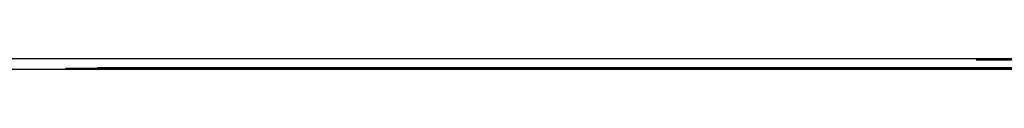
# Model space of a CAD drawing. Extents: x 7.6 to 27.1, y 2.7 to 20.5.
# Tile 89 of 136: x 24.318047 to 24.365979, y 11.94297 to 11.943476. Entities that reach past the tile are written whole.
import ezdxf

# ---------------------------------------------------------------- set-up
doc = ezdxf.new("R2010")
doc.units = 0
doc.layers.get('0').update_dxf_attribs({"linetype": 'CONTINUOUS'})

msp = doc.modelspace()

# ---------------------------------------------------------------- linework, layer by layer
at = {"color": 7, "linetype": 'CONTINUOUS'}
for p, q in [((24.321836, 11.943051), (24.408641, 11.943051)), ((24.321836, 11.943044), (24.321836, 11.943051)), ((24.321836, 11.943044), (24.321836, 11.943044)), ((24.321846, 11.943034), (24.408973, 11.943034)), ((24.321846, 11.943031), (24.321846, 11.943034)), ((24.408973, 11.943031), (24.321846, 11.943031)), ((24.321846, 11.943028), (24.408537, 11.943022)), ((24.321846, 11.943026), (24.321846, 11.943028)), ((24.347155, 11.943024), (24.321846, 11.943026)), ((24.408537, 11.943019), (24.321846, 11.943013)), ((24.321846, 11.943015), (24.347155, 11.943017)), ((24.321846, 11.943013), (24.321846, 11.943015)), ((24.322075, 11.942997), (24.322075, 11.942999)), ((24.322075, 11.942999), (24.330594, 11.942999)), ((24.367282, 11.942997), (24.322075, 11.942997)), ((24.329187, 11.943003), (24.329187, 11.942999)), ((24.330268, 11.943048), (24.400209, 11.943048)), ((24.330268, 11.943048), (24.330268, 11.943039)), ((24.330594, 11.942997), (24.330594, 11.942999)), ((24.337012, 11.94301), (24.337012, 11.943007)), ((24.342104, 11.943038), (24.342104, 11.94304)), ((24.342308, 11.942999), (24.342308, 11.942997)), ((24.347155, 11.943017), (24.347155, 11.943024)), ((24.347155, 11.943015), (24.347155, 11.943017)), ((24.355883, 11.943024), (24.400828, 11.943021)), ((24.355883, 11.943018), (24.355883, 11.943024)), ((24.400828, 11.943021), (24.355883, 11.943018)), ((24.355883, 11.943015), (24.355883, 11.943018)), ((24.358625, 11.943004), (24.367282, 11.943004)), ((24.358625, 11.942999), (24.358625, 11.943004)), ((24.358625, 11.942999), (24.358625, 11.942997))]:
    msp.add_line(p, q, dxfattribs=at)
at = {"color": 7, "linetype": 'CONTINUOUS', "flags": 128}
for points in [[(24.385678, 11.94342), (24.377338, 11.943421), (24.370556, 11.943422), (24.366137, 11.943424), (24.364603, 11.943426), (24.366137, 11.943429), (24.370556, 11.943431), (24.373356, 11.943431)], [(24.330594, 11.942999), (24.32562, 11.943), (24.322092, 11.943001), (24.320285, 11.943003), (24.320342, 11.943005), (24.322259, 11.943007), (24.325884, 11.943008), (24.330934, 11.943009), (24.337012, 11.94301)], [(24.341419, 11.943008), (24.336442, 11.943007), (24.332471, 11.943006), (24.329959, 11.943005), (24.329194, 11.943003), (24.330262, 11.943002), (24.333043, 11.943001), (24.337217, 11.943), (24.342308, 11.942999)], [(24.389789, 11.943038), (24.383713, 11.943037), (24.377584, 11.943037), (24.37142, 11.943037), (24.365239, 11.943037), (24.359057, 11.943037), (24.352893, 11.943037), (24.346764, 11.943037), (24.340688, 11.943038)], [(24.389685, 11.943008), (24.383733, 11.943008), (24.377708, 11.943008), (24.371636, 11.943008), (24.36554, 11.943008), (24.359445, 11.943008), (24.353377, 11.943008), (24.34736, 11.943008), (24.341419, 11.943008)], [(24.388374, 11.94304), (24.382643, 11.94304), (24.376867, 11.94304), (24.371061, 11.94304), (24.365239, 11.94304), (24.359417, 11.94304), (24.35361, 11.94304), (24.347834, 11.94304), (24.342104, 11.94304)], [(24.342308, 11.942999), (24.344316, 11.942999), (24.346338, 11.942999), (24.348372, 11.942999), (24.350414, 11.942999), (24.352463, 11.942999), (24.354517, 11.942999), (24.356571, 11.942999), (24.358625, 11.942999)]]:
    msp.add_lwpolyline(points, dxfattribs=at)
at = {"color": 7}
for points in [[(24.3303, 11.943, 0), (24.3303, 11.943, 0), (24.3303, 11.943, 0), (24.3303, 11.943, 0), (24.3303, 11.943, 0), (24.3303, 11.943, 0), (24.3303, 11.943, 0), (24.3303, 11.943, 0), (24.3303, 11.943, 0), (24.3303, 11.943, 0), (24.3303, 11.943, 0), (24.3303, 11.943, 0), (24.3303, 11.943, 0), (24.3303, 11.943, 0), (24.3303, 11.943, 0), (24.3303, 11.943, 0), (24.3303, 11.943, 0), (24.3303, 11.943, 0), (24.3303, 11.943, 0), (24.3303, 11.943, 0), (24.3303, 11.943, 0), (24.3303, 11.943, 0), (24.3303, 11.943, 0), (24.3303, 11.943, 0), (24.3303, 11.943, 0), (24.3303, 11.943, 0), (24.3303, 11.943, 0), (24.3303, 11.943, 0), (24.3303, 11.943, 0), (24.3303, 11.943, 0), (24.3303, 11.943, 0), (24.3303, 11.943, 0), (24.3303, 11.943, 0), (24.3303, 11.943, 0), (24.3303, 11.943, 0), (24.3303, 11.943, 0), (24.3303, 11.943, 0), (24.3303, 11.943, 0), (24.3303, 11.943, 0), (24.3303, 11.943, 0), (24.3303, 11.943, 0), (24.3303, 11.943, 0), (24.3303, 11.943, 0), (24.3303, 11.943, 0), (24.3303, 11.943, 0), (24.3303, 11.943, 0), (24.3303, 11.943, 0), (24.3303, 11.943, 0), (24.3303, 11.943, 0), (24.3303, 11.943, 0), (24.3303, 11.943, 0), (24.3303, 11.943, 0), (24.3303, 11.943, 0), (24.3303, 11.943, 0), (24.3303, 11.943, 0), (24.3303, 11.943, 0), (24.3303, 11.943, 0), (24.3303, 11.943, 0), (24.3303, 11.943, 0), (24.3303, 11.943, 0), (24.3303, 11.943, 0), (24.3303, 11.943, 0), (24.3303, 11.943, 0), (24.3303, 11.943, 0), (24.3303, 11.943, 0), (24.3303, 11.943, 0), (24.3303, 11.943, 0), (24.3303, 11.943, 0), (24.3303, 11.943, 0), (24.3303, 11.943, 0), (24.3303, 11.943, 0), (24.3303, 11.943, 0), (24.3303, 11.943, 0), (24.3303, 11.943, 0), (24.3303, 11.943, 0), (24.3303, 11.943, 0), (24.3303, 11.943, 0), (24.3303, 11.943, 0), (24.3303, 11.943, 0), (24.3303, 11.943, 0), (24.3303, 11.943, 0), (24.3303, 11.943, 0), (24.3303, 11.943, 0), (24.3303, 11.943, 0), (24.3303, 11.943, 0), (24.3303, 11.943, 0), (24.3303, 11.943, 0), (24.3303, 11.943, 0), (24.3303, 11.943, 0), (24.3303, 11.943, 0), (24.3303, 11.943, 0), (24.3303, 11.943, 0), (24.3303, 11.943, 0), (24.3303, 11.943, 0), (24.3303, 11.943, 0), (24.3303, 11.943, 0), (24.3303, 11.943, 0), (24.3303, 11.943, 0), (24.3303, 11.943, 0), (24.3303, 11.943, 0), (24.3303, 11.943, 0), (24.3303, 11.943, 0), (24.3303, 11.943, 0), (24.3303, 11.943, 0), (24.3303, 11.943, 0), (24.3303, 11.943, 0), (24.3303, 11.943, 0), (24.3303, 11.943, 0), (24.3303, 11.943, 0), (24.3303, 11.943, 0), (24.3303, 11.943, 0), (24.3303, 11.943, 0), (24.3303, 11.943, 0), (24.3303, 11.943, 0), (24.3303, 11.943, 0), (24.3303, 11.943, 0), (24.3303, 11.943, 0), (24.3303, 11.943, 0), (24.3303, 11.943, 0), (24.3303, 11.943, 0), (24.3303, 11.943, 0), (24.3303, 11.943, 0), (24.3303, 11.943, 0), (24.3303, 11.943, 0), (24.3303, 11.943, 0), (24.3303, 11.943, 0), (24.3303, 11.943, 0), (24.3303, 11.943, 0), (24.3303, 11.943, 0), (24.3303, 11.943, 0), (24.3303, 11.943, 0), (24.3303, 11.943, 0), (24.3303, 11.943, 0), (24.3303, 11.943, 0), (24.3303, 11.943, 0), (24.3303, 11.943, 0), (24.3303, 11.943, 0), (24.3303, 11.943, 0), (24.3303, 11.943, 0), (24.3303, 11.943, 0), (24.3303, 11.943, 0), (24.3303, 11.943, 0), (24.3303, 11.943, 0), (24.3303, 11.943, 0), (24.3303, 11.943, 0), (24.3303, 11.943, 0), (24.3303, 11.943, 0), (24.3303, 11.943, 0), (24.3303, 11.943, 0), (24.3303, 11.943, 0), (24.3303, 11.943, 0), (24.3303, 11.943, 0), (24.3303, 11.943, 0), (24.3303, 11.943, 0), (24.3303, 11.943, 0), (24.3303, 11.943, 0), (24.3303, 11.943, 0), (24.3304, 11.943, 0), (24.3304, 11.943, 0), (24.3304, 11.943, 0), (24.3304, 11.943, 0), (24.3304, 11.943, 0), (24.3304, 11.943, 0), (24.3304, 11.943, 0), (24.3304, 11.943, 0), (24.3304, 11.943, 0), (24.3304, 11.943, 0), (24.3305, 11.943, 0), (24.3305, 11.943, 0), (24.3305, 11.943, 0), (24.3305, 11.943, 0), (24.3305, 11.943, 0), (24.3305, 11.943, 0), (24.3306, 11.943, 0), (24.3306, 11.943, 0), (24.3306, 11.943, 0), (24.3306, 11.943, 0), (24.3306, 11.943, 0), (24.3307, 11.943, 0), (24.3307, 11.943, 0), (24.3307, 11.943, 0), (24.3307, 11.943, 0), (24.3307, 11.943, 0), (24.3308, 11.943, 0), (24.3308, 11.943, 0), (24.3308, 11.943, 0), (24.3308, 11.943, 0), (24.3309, 11.943, 0), (24.3309, 11.943, 0), (24.3309, 11.943, 0), (24.331, 11.943, 0), (24.331, 11.943, 0), (24.331, 11.943, 0), (24.3311, 11.943, 0), (24.3311, 11.943, 0), (24.3311, 11.943, 0), (24.3311, 11.943, 0), (24.3312, 11.943, 0), (24.3312, 11.943, 0), (24.3313, 11.943, 0), (24.3313, 11.943, 0), (24.3313, 11.943, 0), (24.3314, 11.943, 0), (24.3314, 11.943, 0), (24.3314, 11.943, 0), (24.3315, 11.943, 0), (24.3315, 11.943, 0), (24.3316, 11.943, 0), (24.3316, 11.943, 0), (24.3316, 11.943, 0), (24.3317, 11.943, 0), (24.3317, 11.943, 0), (24.3318, 11.943, 0), (24.3318, 11.943, 0), (24.3318, 11.943, 0), (24.3319, 11.943, 0), (24.3319, 11.943, 0), (24.332, 11.943, 0), (24.332, 11.943, 0), (24.3321, 11.943, 0), (24.3321, 11.943, 0), (24.3322, 11.943, 0), (24.3322, 11.943, 0), (24.3323, 11.943, 0), (24.3323, 11.943, 0), (24.3324, 11.943, 0), (24.3324, 11.943, 0), (24.3325, 11.943, 0), (24.3325, 11.943, 0), (24.3326, 11.943, 0), (24.3326, 11.943, 0), (24.3327, 11.943, 0), (24.3327, 11.943, 0), (24.3328, 11.943, 0), (24.3329, 11.943, 0), (24.3329, 11.943, 0), (24.333, 11.943, 0), (24.333, 11.943, 0), (24.3331, 11.943, 0), (24.3331, 11.943, 0), (24.3332, 11.943, 0), (24.3333, 11.943, 0), (24.3333, 11.943, 0), (24.3334, 11.943, 0), (24.3334, 11.943, 0), (24.3335, 11.943, 0), (24.3336, 11.943, 0), (24.3336, 11.943, 0), (24.3337, 11.943, 0), (24.3338, 11.943, 0), (24.3338, 11.943, 0), (24.3339, 11.943, 0), (24.3339, 11.943, 0), (24.334, 11.943, 0), (24.3341, 11.943, 0), (24.3341, 11.943, 0), (24.3342, 11.943, 0), (24.3343, 11.943, 0), (24.3343, 11.943, 0), (24.3344, 11.943, 0), (24.3345, 11.943, 0), (24.3346, 11.943, 0), (24.3346, 11.943, 0), (24.3347, 11.943, 0), (24.3348, 11.943, 0), (24.3348, 11.943, 0), (24.3349, 11.943, 0), (24.335, 11.943, 0), (24.3351, 11.943, 0), (24.3351, 11.943, 0), (24.3352, 11.943, 0), (24.3353, 11.943, 0), (24.3354, 11.943, 0), (24.3354, 11.943, 0), (24.3355, 11.943, 0), (24.3356, 11.943, 0), (24.3357, 11.943, 0), (24.3357, 11.943, 0), (24.3358, 11.943, 0), (24.3359, 11.943, 0), (24.336, 11.943, 0), (24.336, 11.943, 0), (24.3361, 11.943, 0), (24.3362, 11.943, 0), (24.3363, 11.943, 0), (24.3364, 11.943, 0), (24.3364, 11.943, 0), (24.3365, 11.943, 0), (24.3366, 11.943, 0), (24.3367, 11.943, 0), (24.3368, 11.943, 0), (24.3369, 11.943, 0), (24.3369, 11.943, 0), (24.337, 11.943, 0), (24.3371, 11.943, 0), (24.3372, 11.943, 0), (24.3373, 11.943, 0), (24.3373, 11.943, 0), (24.3374, 11.943, 0), (24.3375, 11.943, 0), (24.3376, 11.943, 0), (24.3377, 11.943, 0), (24.3378, 11.943, 0), (24.3379, 11.943, 0), (24.3379, 11.943, 0), (24.338, 11.943, 0), (24.3381, 11.943, 0), (24.3382, 11.943, 0), (24.3383, 11.943, 0), (24.3384, 11.943, 0), (24.3385, 11.943, 0), (24.3385, 11.943, 0), (24.3386, 11.943, 0), (24.3387, 11.943, 0), (24.3388, 11.943, 0), (24.3389, 11.943, 0), (24.339, 11.943, 0), (24.3391, 11.943, 0), (24.3392, 11.943, 0), (24.3392, 11.943, 0), (24.3393, 11.943, 0), (24.3394, 11.943, 0), (24.3395, 11.943, 0), (24.3396, 11.943, 0), (24.3397, 11.943, 0), (24.3398, 11.943, 0), (24.3399, 11.943, 0), (24.34, 11.943, 0), (24.34, 11.943, 0), (24.3401, 11.943, 0), (24.3402, 11.943, 0), (24.3403, 11.943, 0), (24.3404, 11.943, 0), (24.3405, 11.943, 0), (24.3406, 11.943, 0), (24.3407, 11.943, 0), (24.3408, 11.943, 0), (24.3408, 11.943, 0), (24.3409, 11.943, 0), (24.341, 11.943, 0), (24.3411, 11.943, 0), (24.3412, 11.943, 0), (24.3413, 11.943, 0), (24.3414, 11.943, 0), (24.3415, 11.943, 0), (24.3416, 11.943, 0), (24.3417, 11.943, 0), (24.3417, 11.943, 0), (24.3418, 11.943, 0), (24.3419, 11.943, 0), (24.342, 11.943, 0), (24.3421, 11.943, 0)], [(24.337, 11.943, 0), (24.3372, 11.943, 0), (24.3373, 11.943, 0), (24.3375, 11.943, 0), (24.3377, 11.943, 0), (24.3379, 11.943, 0), (24.338, 11.943, 0), (24.3382, 11.943, 0), (24.3384, 11.943, 0), (24.3385, 11.943, 0), (24.3387, 11.943, 0), (24.3389, 11.943, 0), (24.339, 11.943, 0), (24.3392, 11.943, 0), (24.3394, 11.943, 0), (24.3396, 11.943, 0), (24.3397, 11.943, 0), (24.3399, 11.943, 0), (24.3401, 11.943, 0), (24.3402, 11.943, 0), (24.3404, 11.943, 0), (24.3406, 11.943, 0), (24.3408, 11.943, 0), (24.3409, 11.943, 0), (24.3411, 11.943, 0), (24.3413, 11.943, 0), (24.3414, 11.943, 0), (24.3416, 11.943, 0), (24.3418, 11.943, 0), (24.342, 11.943, 0), (24.3421, 11.943, 0), (24.3423, 11.943, 0), (24.3425, 11.943, 0), (24.3426, 11.943, 0), (24.3428, 11.943, 0), (24.343, 11.943, 0), (24.3432, 11.943, 0), (24.3433, 11.943, 0), (24.3435, 11.943, 0), (24.3437, 11.943, 0), (24.3439, 11.943, 0), (24.344, 11.943, 0), (24.3442, 11.943, 0), (24.3444, 11.943, 0), (24.3445, 11.943, 0), (24.3447, 11.943, 0), (24.3449, 11.943, 0), (24.3451, 11.943, 0), (24.3452, 11.943, 0), (24.3454, 11.943, 0), (24.3456, 11.943, 0), (24.3458, 11.943, 0), (24.3459, 11.943, 0), (24.3461, 11.943, 0), (24.3463, 11.943, 0), (24.3465, 11.943, 0), (24.3466, 11.943, 0), (24.3468, 11.943, 0), (24.347, 11.943, 0), (24.3471, 11.943, 0), (24.3473, 11.943, 0), (24.3475, 11.943, 0), (24.3477, 11.943, 0), (24.3478, 11.943, 0), (24.348, 11.943, 0), (24.3482, 11.943, 0), (24.3484, 11.943, 0), (24.3485, 11.943, 0), (24.3487, 11.943, 0), (24.3489, 11.943, 0), (24.3491, 11.943, 0), (24.3492, 11.943, 0), (24.3494, 11.943, 0), (24.3496, 11.943, 0), (24.3498, 11.943, 0), (24.3499, 11.943, 0), (24.3501, 11.943, 0), (24.3503, 11.943, 0), (24.3505, 11.943, 0), (24.3506, 11.943, 0), (24.3508, 11.943, 0), (24.351, 11.943, 0), (24.3512, 11.943, 0), (24.3514, 11.943, 0), (24.3515, 11.943, 0), (24.3517, 11.943, 0), (24.3519, 11.943, 0), (24.3521, 11.943, 0), (24.3522, 11.943, 0), (24.3524, 11.943, 0), (24.3526, 11.943, 0), (24.3528, 11.943, 0), (24.3529, 11.943, 0), (24.3531, 11.943, 0), (24.3533, 11.943, 0), (24.3535, 11.943, 0), (24.3536, 11.943, 0), (24.3538, 11.943, 0), (24.354, 11.943, 0), (24.3542, 11.943, 0), (24.3543, 11.943, 0), (24.3545, 11.943, 0), (24.3547, 11.943, 0), (24.3549, 11.943, 0), (24.3551, 11.943, 0), (24.3552, 11.943, 0), (24.3554, 11.943, 0), (24.3556, 11.943, 0), (24.3558, 11.943, 0), (24.3559, 11.943, 0), (24.3561, 11.943, 0), (24.3563, 11.943, 0), (24.3565, 11.943, 0), (24.3566, 11.943, 0), (24.3568, 11.943, 0), (24.357, 11.943, 0), (24.3572, 11.943, 0), (24.3574, 11.943, 0), (24.3575, 11.943, 0), (24.3577, 11.943, 0), (24.3579, 11.943, 0), (24.3581, 11.943, 0), (24.3582, 11.943, 0), (24.3584, 11.943, 0), (24.3586, 11.943, 0), (24.3588, 11.943, 0), (24.359, 11.943, 0), (24.3591, 11.943, 0), (24.3593, 11.943, 0), (24.3595, 11.943, 0), (24.3597, 11.943, 0), (24.3598, 11.943, 0), (24.36, 11.943, 0), (24.3602, 11.943, 0), (24.3604, 11.943, 0), (24.3606, 11.943, 0), (24.3607, 11.943, 0), (24.3609, 11.943, 0), (24.3611, 11.943, 0), (24.3613, 11.943, 0), (24.3614, 11.943, 0), (24.3616, 11.943, 0), (24.3618, 11.943, 0), (24.362, 11.943, 0), (24.3622, 11.943, 0), (24.3623, 11.943, 0), (24.3625, 11.943, 0), (24.3627, 11.943, 0), (24.3629, 11.943, 0), (24.363, 11.943, 0), (24.3632, 11.943, 0), (24.3634, 11.943, 0), (24.3636, 11.943, 0), (24.3638, 11.943, 0), (24.3639, 11.943, 0), (24.3641, 11.943, 0), (24.3643, 11.943, 0), (24.3645, 11.943, 0), (24.3646, 11.943, 0), (24.3648, 11.943, 0), (24.365, 11.943, 0), (24.3652, 11.943, 0), (24.3654, 11.943, 0), (24.3655, 11.943, 0), (24.3657, 11.943, 0), (24.3659, 11.943, 0), (24.3661, 11.943, 0)]]:
    msp.add_polyline3d(points, dxfattribs=at)
at = {"color": 7, "linetype": 'CONTINUOUS'}
for centre, radius, start, end in [((24.335926, -117.134174), 129.07765, 89.98514554, 90.04456338), ((24.335926, 141.02062), 129.07765, 269.95543662, 270.01485446), ((24.336229, 26.139788), 14.196751, 269.9419112, 270.0179932)]:
    msp.add_arc(centre, radius, start, end, dxfattribs=at)

doc.saveas('drawing.dxf')
